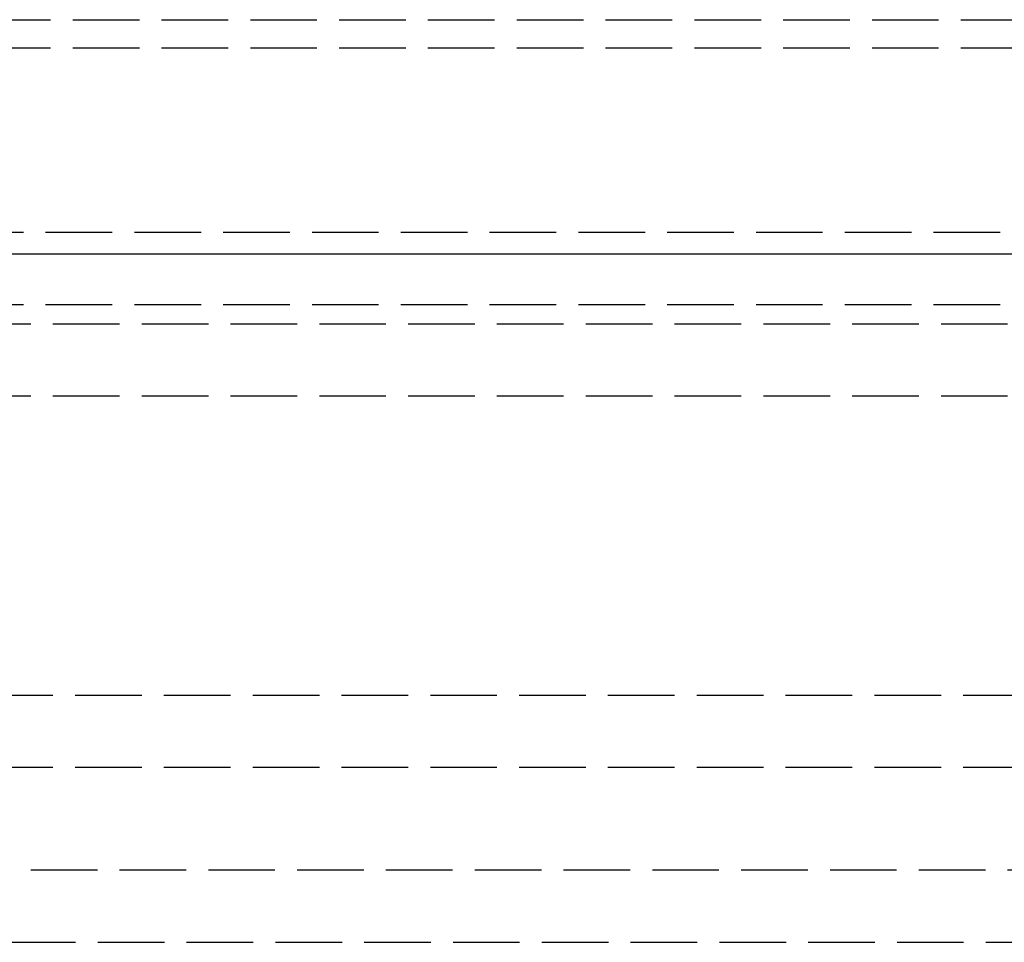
# Model space of a CAD drawing. Header units: millimetres. Extents: x 0 to 562, y -16 to 500.
# Tile 17 of 24: x 492 to 514, y -16 to 5. Entities that reach past the tile are written whole.
import ezdxf

# ---------------------------------------------------------------- set-up
doc = ezdxf.new("R2010")
doc.units = ezdxf.units.MM
doc.header["$LTSCALE"] = 10
doc.linetypes.add('ALLCAD_Strich', pattern=[0.2, 0.15, -0.05])
doc.layers.add('BESCH_KONT_sich_schn_ansi_2d', color=40, linetype='Continuous')
doc.layers.add('BESCH_KONT_sich_schn_grun_2d', color=10, linetype='Continuous')

msp = doc.modelspace()

# ---------------------------------------------------------------- linework, layer by layer
at = {"layer": 'BESCH_KONT_sich_schn_ansi_2d', "linetype": 'ALLCAD_Strich'}
for p, q in [((6, 0, 13.5), (541, 0, 13.5)), ((16.334, 0, 40.177), (530.666, 0, 40.177)), ((16.334, 0, 40.291), (530.666, 0, 40.291)), ((18.908, 0, 35.87), (528.092, 0, 35.87)), ((18.908, 0, 37.5), (528.092, 0, 37.5)), ((18.946, 0, 36.231), (528.054, 0, 36.231)), ((18.946, 0, 37.734), (528.054, 0, 37.734)), ((19.048, 0, 39.5), (527.952, 0, 39.5)), ((19.072, 0, 39.689), (527.928, 0, 39.689)), ((19.845, 0, 37.87), (527.155, 0, 37.87)), ((19.863, 0, 38.121), (527.137, 0, 38.121)), ((25, 0, 69.849), (522, 0, 69.849)), ((25, 0, 74.5), (522, 0, 74.5)), ((25, 0, 69.735), (522, 0, 69.735)), ((25, 0, 72.87), (522, 0, 72.87)), ((27.72, 0, 43.922), (519.28, 0, 43.922)), ((27.72, 0, 44.064), (519.28, 0, 44.064)), ((31.823, 0, 102.599), (515.177, 0, 102.599)), ((31.823, 0, 102.741), (515.177, 0, 102.741)), ((31.854, 0, 108.61), (515.146, 0, 108.61)), ((31.854, 0, 110.179), (515.146, 0, 110.179)), ((31.855, 0, 108.87), (515.145, 0, 108.87)), ((31.855, 0, 110.5), (515.145, 0, 110.5)), ((32.592, 0, 113.599), (514.408, 0, 113.599)), ((32.592, 0, 113.741), (514.408, 0, 113.741)), ((32.621, 0, 120.838), (514.379, 0, 120.838)), ((32.621, 0, 119.335), (514.379, 0, 119.335)), ((32.624, 0, 121.5), (514.376, 0, 121.5)), ((32.624, 0, 119.87), (514.376, 0, 119.87))]:
    msp.add_line(p, q, dxfattribs=at)
at = {"layer": 'BESCH_KONT_sich_schn_grun_2d', "linetype": 'ALLCAD_Strich'}
for p, q in [((18.946, 5.267), (528.054, 5.267)), ((18.946, 4.637), (528.054, 4.637)), ((16.334, 0.483), (530.666, 0.483)), ((16.334, -1.143), (530.666, -1.143)), ((522, -1.584), (25, -1.584)), ((522, -3.21), (25, -3.21)), ((25, -9.934), (522, -9.934)), ((25, -11.56), (522, -11.56)), ((6, -13.866), (541, -13.866)), ((273.51, -15.5), (541, -15.5))]:
    msp.add_line(p, q, dxfattribs=at)

doc.saveas('drawing.dxf')
